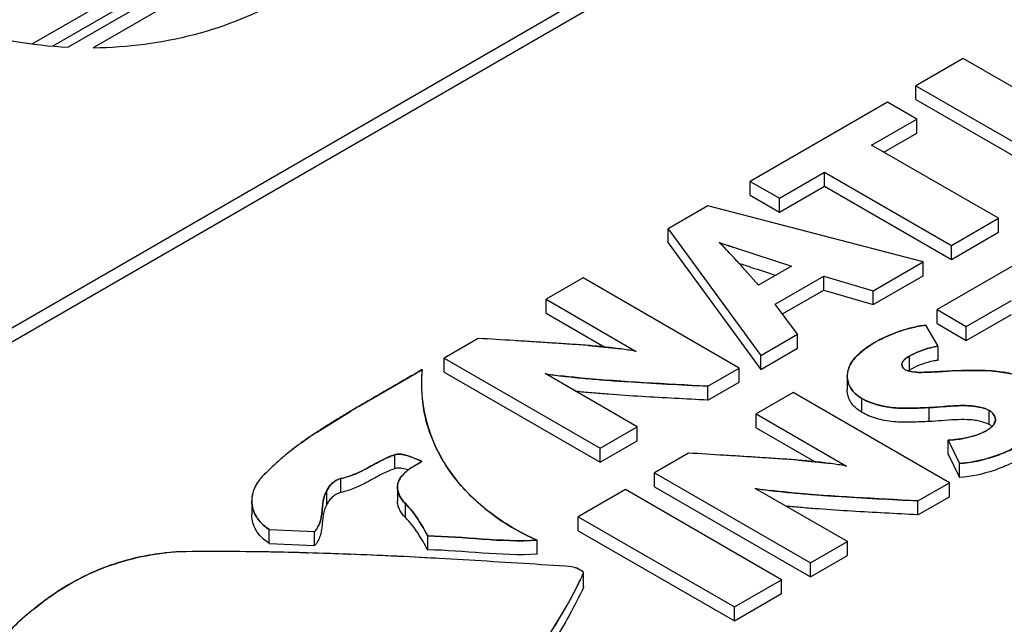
# Model space of a CAD drawing. Header units: inches. Extents: x 0 to 22, y 0 to 17.
# Tile 7 of 36: x 3.649 to 3.994, y 12.558 to 12.77. Entities that reach past the tile are written whole.
import ezdxf

# ---------------------------------------------------------------- set-up
doc = ezdxf.new("R2010")
doc.units = ezdxf.units.IN
doc.header["$LTSCALE"] = 1.21
doc.header["$MEASUREMENT"] = 0
doc.layers.get('0').update_dxf_attribs({"linetype": 'CONTINUOUS'})

msp = doc.modelspace()

# ---------------------------------------------------------------- linework, layer by layer
at = {"color": 7, "linetype": 'CONTINUOUS'}
for p, q in [((4.241393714, 13.0058257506), (3.5482765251, 12.6056285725)), ((4.241393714, 13.0009269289), (3.5482765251, 12.6007297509)), ((3.6533442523, 12.7617615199), (3.9615768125, 12.9397311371)), ((3.6604868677, 12.7609862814), (3.963270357, 12.9358096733)), ((3.9729696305, 12.9379130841), (3.6658971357, 12.7606132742)), ((3.9732677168, 12.9328290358), (3.6747023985, 12.7604411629)), ((3.9796727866, 12.7566424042), (3.9631765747, 12.7471176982)), ((4.034397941, 12.7250447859), (3.9796727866, 12.7566424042)), ((3.9631765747, 12.7422188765), (3.9631765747, 12.7471176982)), ((3.9631765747, 12.7471176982), (4.0179017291, 12.7155200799)), ((3.9631765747, 12.7422188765), (4.0179017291, 12.7106212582)), ((3.95317396, 12.7413423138), (3.9050956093, 12.7135824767)), ((3.9634171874, 12.7354280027), (3.95317396, 12.7413423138)), ((3.9476212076, 12.7263076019), (3.9634171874, 12.7354280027)), ((3.9634171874, 12.7305291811), (3.9634171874, 12.7354280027)), ((3.9518634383, 12.7238581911), (3.9634171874, 12.7305291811)), ((3.9921031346, 12.7006242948), (3.9476212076, 12.7263076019)), ((3.9153388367, 12.7076681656), (3.9311249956, 12.7167828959)), ((3.9311249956, 12.7167828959), (3.9756069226, 12.6910995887)), ((3.9311249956, 12.7118840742), (3.9311249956, 12.7167828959)), ((3.9050956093, 12.7086836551), (3.9050956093, 12.7135824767)), ((3.9050956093, 12.7135824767), (3.9153388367, 12.7076681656)), ((3.9153388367, 12.7027693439), (3.9311249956, 12.7118840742)), ((3.9311249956, 12.7118840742), (3.9756069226, 12.6862007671)), ((3.9050956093, 12.7086836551), (3.9153388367, 12.7027693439)), ((3.9153388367, 12.7027693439), (3.9153388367, 12.7076681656)), ((3.890161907, 12.7049599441), (3.876323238, 12.6969696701)), ((3.9656799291, 12.6853678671), (3.890161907, 12.7049599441)), ((3.9756069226, 12.6910995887), (3.9921031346, 12.7006242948)), ((3.9921031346, 12.6957254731), (3.9921031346, 12.7006242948)), ((3.876323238, 12.6920708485), (3.876323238, 12.6969696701)), ((3.876323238, 12.6969696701), (3.9087686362, 12.6525079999)), ((4.0186599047, 12.6963992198), (3.9705805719, 12.6686388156)), ((3.9756069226, 12.6862007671), (3.9921031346, 12.6957254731)), ((3.876323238, 12.6920708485), (3.9087686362, 12.6476091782)), ((3.8944927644, 12.6918795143), (3.8942283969, 12.6921446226)), ((3.8942283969, 12.6921446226), (3.919481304, 12.6837897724)), ((3.9004508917, 12.6855986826), (3.8944927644, 12.6918795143)), ((3.9756069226, 12.6862007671), (3.9756069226, 12.6910995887)), ((3.9079918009, 12.6771558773), (3.9004508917, 12.6855986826)), ((3.919481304, 12.6837897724), (3.9079918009, 12.6771558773)), ((3.9481672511, 12.6752562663), (3.9656799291, 12.6853678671)), ((3.9656799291, 12.6804690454), (3.9656799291, 12.6853678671)), ((3.8464577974, 12.679725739), (3.8334814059, 12.6722333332)), ((3.9011829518, 12.6481281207), (3.8464577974, 12.679725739)), ((3.9138519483, 12.6705163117), (3.9308176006, 12.6803120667)), ((3.9308176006, 12.6803120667), (3.9481672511, 12.6752562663)), ((3.9308176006, 12.6754132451), (3.9308176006, 12.6803120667)), ((3.9481672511, 12.6703574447), (3.9656799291, 12.6804690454)), ((3.9163926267, 12.6670844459), (3.9308176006, 12.6754132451)), ((3.9308176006, 12.6754132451), (3.9481672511, 12.6703574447)), ((3.9481672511, 12.6703574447), (3.9481672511, 12.6752562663)), ((3.8334814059, 12.6673345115), (3.8334814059, 12.6722333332)), ((3.8334814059, 12.6722333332), (3.8651290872, 12.6539603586)), ((3.9216694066, 12.659956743), (3.9138519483, 12.6705163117)), ((3.9808228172, 12.6627250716), (3.996618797, 12.6718454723)), ((3.8334814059, 12.6673345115), (3.8540771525, 12.6554292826)), ((3.9705805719, 12.6686388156), (3.9808228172, 12.6627250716)), ((3.9705805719, 12.663739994), (3.9705805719, 12.6686388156)), ((3.9808228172, 12.6578262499), (3.996618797, 12.6669466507)), ((3.9709743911, 12.6557753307), (3.9666011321, 12.6631736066)), ((3.9705805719, 12.663739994), (3.9808228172, 12.6578262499)), ((3.9808228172, 12.6578262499), (3.9808228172, 12.6627250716)), ((3.9087686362, 12.6525079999), (3.9216694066, 12.659956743)), ((3.9216694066, 12.6550579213), (3.9216694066, 12.659956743)), ((3.8097147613, 12.6585107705), (3.7977558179, 12.6516058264)), ((3.9709743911, 12.650876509), (3.9709743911, 12.6557753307)), ((3.9087686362, 12.6476091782), (3.9216694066, 12.6550579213)), ((3.9087686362, 12.6476091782), (3.9087686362, 12.6525079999)), ((3.9608843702, 12.6473993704), (3.9608843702, 12.6522981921)), ((3.7977558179, 12.6467070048), (3.7977558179, 12.6516058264)), ((3.7977558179, 12.6516058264), (3.8524809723, 12.6200082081)), ((3.9583005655, 12.6489129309), (3.958245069, 12.6493462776)), ((3.7977558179, 12.6467070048), (3.8524809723, 12.6151093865)), ((3.8654573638, 12.627500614), (3.8331362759, 12.646162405)), ((3.8901638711, 12.6417658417), (3.9011829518, 12.6481281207)), ((3.9011829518, 12.6432292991), (3.9011829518, 12.6481281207)), ((3.93907474, 12.6453846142), (3.93907474, 12.6404857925)), ((3.8901638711, 12.63686702), (3.9011829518, 12.6432292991)), ((3.8901638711, 12.63686702), (3.8901638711, 12.6417658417)), ((3.9201530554, 12.6395225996), (3.9071766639, 12.6320301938)), ((3.9748772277, 12.6079255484), (3.9201530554, 12.6395225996)), ((3.9441583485, 12.6325920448), (3.9441583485, 12.6374908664)), ((3.9071766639, 12.6271313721), (3.9071766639, 12.6320301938)), ((3.9071766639, 12.6320301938), (3.9388219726, 12.6137585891)), ((3.9678474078, 12.6293910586), (3.9678474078, 12.6342898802)), ((3.988793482, 12.6283941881), (3.988793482, 12.6332930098)), ((3.9880931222, 12.6287458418), (3.9855003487, 12.6295286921)), ((3.988793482, 12.6283941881), (3.9880931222, 12.6287458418)), ((3.8524809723, 12.6200082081), (3.8654573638, 12.627500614)), ((3.8654573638, 12.6226017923), (3.8654573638, 12.627500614)), ((3.9071766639, 12.6271313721), (3.9277765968, 12.6152241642)), ((3.8524809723, 12.6151093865), (3.8654573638, 12.6226017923)), ((3.9744166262, 12.6179225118), (3.9744166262, 12.6228213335)), ((3.9744166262, 12.6228213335), (3.9784746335, 12.6146978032)), ((3.7804444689, 12.6128445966), (3.7804444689, 12.6177434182)), ((3.8524809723, 12.6151093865), (3.8524809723, 12.6200082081)), ((3.8834110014, 12.6183081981), (3.8714510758, 12.611402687)), ((3.9744166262, 12.6179225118), (3.9784746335, 12.6097989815)), ((3.7897763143, 12.6152347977), (3.7872102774, 12.6137497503)), ((3.9784746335, 12.6097989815), (3.9784746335, 12.6146978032)), ((3.7835891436, 12.6109989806), (3.783021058, 12.6103946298)), ((3.785246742, 12.6124086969), (3.7830662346, 12.6129444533)), ((3.8714510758, 12.611402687), (3.9261752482, 12.5798056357)), ((3.8714510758, 12.6065038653), (3.8714510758, 12.611402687)), ((3.7615509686, 12.6044829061), (3.7615509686, 12.6093817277)), ((3.963858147, 12.6015632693), (3.9748772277, 12.6079255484)), ((3.9748772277, 12.6030267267), (3.9748772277, 12.6079255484)), ((3.7565629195, 12.6002521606), (3.7565629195, 12.6051509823)), ((3.7813815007, 12.6063931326), (3.7813815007, 12.601494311)), ((3.8612844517, 12.6055326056), (3.8447892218, 12.5960084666)), ((3.916008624, 12.5739355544), (3.8612844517, 12.6055326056)), ((3.8714510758, 12.6065038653), (3.9261752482, 12.5749068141)), ((3.9391516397, 12.5872980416), (3.9068312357, 12.6059594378)), ((3.7302962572, 12.6015716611), (3.7302962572, 12.5966728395)), ((3.7841459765, 12.5957112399), (3.7841459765, 12.6006100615)), ((3.963858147, 12.5966644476), (3.9748772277, 12.6030267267)), ((3.963858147, 12.5966644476), (3.963858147, 12.6015632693)), ((3.8447892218, 12.5960084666), (3.8995133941, 12.5644114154)), ((3.8447892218, 12.591109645), (3.8447892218, 12.5960084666)), ((3.7364035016, 12.5915616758), (3.7522859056, 12.5907757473)), ((3.7364035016, 12.5866628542), (3.7364035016, 12.5915616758)), ((3.7522859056, 12.5858769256), (3.7522859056, 12.5907757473)), ((3.8447892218, 12.591109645), (3.8995133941, 12.5595125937)), ((3.7364035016, 12.5866628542), (3.7522859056, 12.5858769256)), ((3.7919732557, 12.5844043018), (3.7919732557, 12.5893031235)), ((3.8303632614, 12.5828585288), (3.8303632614, 12.5877573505)), ((3.9261752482, 12.5798056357), (3.9391516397, 12.5872980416)), ((3.9391516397, 12.5823992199), (3.9391516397, 12.5872980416)), ((3.9261752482, 12.5749068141), (3.9391516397, 12.5823992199)), ((3.9261752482, 12.5749068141), (3.9261752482, 12.5798056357)), ((3.8439478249, 12.57813747), (3.8423526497, 12.57849859)), ((3.846591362, 12.5760954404), (3.8466360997, 12.5762849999)), ((3.846591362, 12.5711966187), (3.846591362, 12.5760954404)), ((3.8466360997, 12.5713862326), (3.8466360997, 12.5762850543)), ((3.8995133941, 12.5644114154), (3.916008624, 12.5739355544)), ((3.916008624, 12.5690367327), (3.916008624, 12.5739355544)), ((3.8466360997, 12.5713862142), (3.846591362, 12.5711966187)), ((3.8995133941, 12.5595125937), (3.916008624, 12.5690367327)), ((3.8995133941, 12.5595125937), (3.8995133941, 12.5644114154))]:
    msp.add_line(p, q, dxfattribs=at)
at = {"color": 40, "linetype": 'CONTINUOUS'}
for p, q in [((3.8946215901, 12.6920079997), (3.8944585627, 12.6919138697)), ((3.898794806, 12.687406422), (3.8991525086, 12.6870197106)), ((3.9001867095, 12.685889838), (3.9005315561, 12.6855095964)), ((3.9033764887, 12.6823270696), (3.9079918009, 12.6771558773)), ((3.8483313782, 12.6560226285), (3.8597568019, 12.6548186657)), ((3.9452859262, 12.6548750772), (3.9486082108, 12.6570375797)), ((3.8646795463, 12.6540418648), (3.8648337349, 12.6541308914)), ((3.9422815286, 12.6522554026), (3.9452859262, 12.6548750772)), ((3.9582450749, 12.6493418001), (3.9584527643, 12.6485168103)), ((3.7677093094, 12.6346160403), (3.7878949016, 12.6463388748)), ((3.8335589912, 12.6460963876), (3.8334048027, 12.6460073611)), ((3.9584527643, 12.6485168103), (3.9586934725, 12.6481527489)), ((3.9594073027, 12.6475576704), (3.9613595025, 12.646873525)), ((3.9613595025, 12.646873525), (3.9621463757, 12.6467469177)), ((3.9621463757, 12.6467469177), (3.9639359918, 12.6466180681)), ((3.9651722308, 12.6466093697), (3.9666151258, 12.646643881)), ((3.9692491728, 12.6467524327), (3.969713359, 12.6467748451)), ((3.9726935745, 12.6469320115), (3.9740717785, 12.6470067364)), ((3.9759480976, 12.6471022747), (3.9798073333, 12.6472423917)), ((3.9798073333, 12.6472423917), (3.9883735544, 12.6471854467)), ((3.7529596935, 12.6255772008), (3.7650876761, 12.6330654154)), ((3.9894443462, 12.6328561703), (3.988793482, 12.6332930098)), ((3.9904252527, 12.6283416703), (3.9906284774, 12.628656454)), ((3.9906284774, 12.628656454), (3.9909904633, 12.6296261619)), ((3.979609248, 12.623425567), (3.9840952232, 12.6245059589)), ((3.9840952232, 12.6245059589), (3.9876238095, 12.6260274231)), ((3.7499071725, 12.623528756), (3.750140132, 12.6236888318)), ((3.787616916, 12.6139999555), (3.7893996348, 12.6150283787)), ((3.9220193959, 12.6158181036), (3.9334530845, 12.6146145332)), ((3.783634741, 12.6110438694), (3.7849549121, 12.6121897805)), ((3.9383757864, 12.6138392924), (3.9385289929, 12.6139277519)), ((3.7813815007, 12.6063931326), (3.78156648, 12.6078153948)), ((3.7818003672, 12.6084996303), (3.7821310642, 12.6091641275)), ((3.7821310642, 12.6091641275), (3.7830498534, 12.6104276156)), ((3.9072542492, 12.6058932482), (3.9071000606, 12.6058042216)), ((3.7495841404, 12.5833446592), (3.750103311, 12.5833301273)), ((3.7643181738, 12.5828571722), (3.7648596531, 12.5828364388)), ((3.8436133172, 12.5782566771), (3.8441429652, 12.5780581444)), ((3.8441429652, 12.5780581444), (3.8445577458, 12.5778686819)), ((3.8445577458, 12.5778686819), (3.8453660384, 12.5774438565)), ((3.8459227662, 12.577116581), (3.8463864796, 12.57675852)), ((3.8463864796, 12.57675852), (3.8465365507, 12.5765791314)), ((3.8465365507, 12.5765791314), (3.8466360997, 12.5762850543))]:
    msp.add_line(p, q, dxfattribs=at)
for centre, radius, start, end in [((3.772322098, 12.5700769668), 0.1725153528, 42.8522569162, 44.9296496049), ((4.1201200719, 13.3414262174), 0.6874544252, 250.8513865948, 251.2523822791), ((3.7456431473, 12.5454704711), 0.20880927, 42.2585059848, 42.6788015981), ((3.5864977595, 12.4019248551), 0.4231282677, 41.505232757, 42.0832647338), ((3.9764224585, 12.6059657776), 0.0581933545, 110.2436032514, 112.0928056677), ((3.975654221, 12.6080237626), 0.0559966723, 109.7259519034, 110.2347062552), ((3.9750188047, 12.609815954), 0.0540951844, 107.9384042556, 109.7331274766), ((3.9744930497, 12.6114174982), 0.052409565, 107.5360794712, 107.9308276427), ((3.9739674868, 12.6131101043), 0.0506372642, 105.3576202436, 107.5460980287), ((3.974868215, 12.6284647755), 0.0275867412, 98.1143036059, 104.2130395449), ((3.8427499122, 12.531055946), 0.1249257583, 79.8898381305, 82.1756871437), ((3.2845685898, 13.508760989), 0.9985535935, 300.2686664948, 300.4103347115), ((3.8408264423, 12.6426850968), 0.0510365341, 174.4895211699, 182.1835158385), ((3.8580479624, 12.8056229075), 0.16139523, 261.2726342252, 263.1532063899), ((3.9468317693, 12.6453812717), 0.0077570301, 165.2095188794, 179.9753116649), ((3.9475036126, 12.6452025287), 0.0084522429, 159.0776549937, 165.200645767), ((3.9647117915, 12.6748666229), 0.0282592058, 268.4268619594, 269.5038571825), ((3.9647738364, 12.6827871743), 0.0361799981, 269.5142192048, 270.6309227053), ((3.9602772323, 12.8324474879), 0.1859116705, 271.9536423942, 272.766120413), ((3.953528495, 12.975756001), 0.3293790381, 272.8165058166, 272.9691192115), ((3.9316207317, 13.3927716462), 0.7469697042, 272.9904350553, 273.1520528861), ((3.9916475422, 12.320301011), 0.3271781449, 92.7503593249, 93.0793684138), ((3.985141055, 12.5829747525), 0.064292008, 86.0224730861, 87.1180447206), ((3.8410055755, 12.642689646), 0.0512157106, 182.1809661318, 184.2567992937), ((4.1403465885, 12.0016086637), 0.7345453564, 120.4843698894, 120.7219540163), ((3.9857427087, 12.6317855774), 0.0058154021, 315.8146562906, 319.6764132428), ((3.9864986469, 12.6311459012), 0.0048251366, 319.658839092, 324.4670327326), ((3.988485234, 12.6300445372), 0.0025399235, 350.5190520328, 357.7302290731), ((3.841335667, 12.4905721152), 0.1613588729, 123.2092466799, 124.4142439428), ((3.9800004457, 12.6392447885), 0.0152582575, 299.9750063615, 302.1991938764), ((3.9809626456, 12.6377098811), 0.0134466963, 302.2148883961, 303.7565170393), ((3.9819495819, 12.6362435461), 0.0116791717, 303.7282866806, 306.565671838), ((3.9830497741, 12.6347575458), 0.0098302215, 306.5751671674, 309.24321759), ((3.9839434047, 12.6336623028), 0.0084166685, 309.2485118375, 311.8627577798), ((3.9848573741, 12.6326484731), 0.0070516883, 311.8294716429, 315.800754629), ((3.9670248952, 12.7201642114), 0.09762312, 274.3424212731, 275.0012460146), ((3.9698846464, 12.6875306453), 0.0648644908, 274.9977534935, 276.0581852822), ((3.9714706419, 12.6724966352), 0.0497470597, 276.0691577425, 277.1946717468), ((3.9720619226, 12.6677005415), 0.0449146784, 277.2125848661, 277.7656288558), ((3.9723938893, 12.6653422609), 0.0425331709, 277.7517961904, 279.7669316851), ((3.8231354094, 12.5539132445), 0.0698080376, 118.5463134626, 118.8988560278), ((3.9164013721, 12.4903208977), 0.1254578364, 79.9123926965, 82.1884158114), ((3.7979526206, 12.5955248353), 0.0211343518, 126.0402562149, 127.9522029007), ((3.7994658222, 12.5934604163), 0.023693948, 125.3641735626, 126.0619526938), ((3.8013296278, 12.5908129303), 0.0269316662, 123.4955070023, 125.3378474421), ((3.8046320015, 12.5858212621), 0.0329168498, 121.8130165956, 123.4940895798), ((3.8074502, 12.5813093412), 0.0382365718, 121.2450453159, 121.8375536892), ((3.7432296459, 12.6007619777), 0.0130877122, 148.4020222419, 151.9327210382), ((3.7437364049, 12.6004486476), 0.013683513, 144.2118089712, 148.3963353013), ((3.7446218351, 12.5997927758), 0.0147853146, 135.9430033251, 144.15661959), ((3.7867450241, 12.6064269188), 0.0053614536, 159.5610085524, 164.9908209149), ((3.7867955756, 12.6064083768), 0.0054152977, 157.2832841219, 159.563953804), ((3.7414246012, 12.6014893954), 0.0111345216, 166.0083337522, 169.3635359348), ((3.7416015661, 12.601446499), 0.0113166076, 164.9120304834, 166.0142219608), ((3.7418344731, 12.6013813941), 0.0115584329, 160.7466426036, 164.9009539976), ((3.7422482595, 12.6012364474), 0.0119968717, 156.4958250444, 160.7447541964), ((3.7426706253, 12.6010537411), 0.0124570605, 153.0593020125, 156.4999592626), ((3.7429388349, 12.600919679), 0.0127569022, 151.9431682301, 153.0683032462), ((3.9317056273, 12.7648777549), 0.1608537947, 261.2565755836, 263.1441020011), ((3.7407869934, 12.6015714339), 0.0104907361, 177.8954857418, 179.9987587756), ((3.740918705, 12.6015656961), 0.0106225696, 173.7721841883, 177.8906469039), ((3.7411550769, 12.6015393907), 0.0108604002, 169.3603085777, 173.7695036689), ((3.8653468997, 12.6666139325), 0.0862682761, 239.4987325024, 246.0761906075), ((3.7080678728, 12.5074287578), 0.0763299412, 90.6735916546, 96.2458934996), ((3.7177593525, 11.4818232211), 1.1019810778, 88.3450899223, 90.5505577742), ((3.709527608, 11.1499573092), 1.4339470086, 87.8102171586, 88.3785126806), ((3.6918586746, 10.7112675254), 1.8729920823, 86.8497586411, 87.7662971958), ((3.6773131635, 12.6564948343), 0.1874010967, 333.7704351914, 334.5944223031), ((3.6766721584, 12.6568106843), 0.1881156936, 332.9456300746, 333.7704282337), ((3.670860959, 12.6600285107), 0.1947547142, 321.2823203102, 332.8801496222), ((3.7682490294, 12.421621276), 0.1823494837, 129.3786243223, 129.8585883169), ((3.697274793, 12.5067064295), 0.0715486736, 129.897663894, 132.5070061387)]:
    msp.add_arc(centre, radius, start, end, dxfattribs=at)
at = {"color": 7, "linetype": 'CONTINUOUS'}
for centre, radius, start, end in [((4.1417293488, 13.4023854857), 0.7567651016, 251.4576548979, 251.812876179), ((4.6477786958, 14.95107607), 2.3860368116, 251.8755803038, 252.0857433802), ((3.8431461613, 12.5335689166), 0.1223822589, 79.8631110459, 82.2028272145), ((3.845325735, 12.5460169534), 0.1097449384, 79.6040925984, 79.839455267), ((3.8408088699, 12.6426862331), 0.0510189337, 174.4888963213, 180.0006459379), ((3.9681811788, 12.6347380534), 0.014613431, 119.9551586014, 122.0284789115), ((3.8408907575, 12.6426857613), 0.0511008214, 180.0001159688, 181.1486979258), ((3.8411017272, 12.6426947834), 0.0513119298, 181.1540474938, 187.4010350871), ((3.9858685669, 12.6233233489), 0.0058539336, 56.3591232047, 60.0231849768), ((3.9860793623, 12.623633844), 0.0054786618, 51.5471533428, 56.3955467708), ((3.9863380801, 12.6239547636), 0.0050664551, 46.5687795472, 51.581495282), ((3.9799371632, 12.6393515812), 0.0153823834, 299.9804524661, 301.9335043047), ((3.9167959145, 12.4928291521), 0.1229192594, 79.885886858, 82.2178243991), ((3.7894843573, 12.5856501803), 0.0286575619, 108.3876879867, 112.5682854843), ((3.9189794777, 12.5053286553), 0.1102305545, 79.6297144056, 79.8622900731), ((3.7869806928, 12.6063960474), 0.0055991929, 172.5049522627, 180.0298082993), ((3.6770528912, 12.6566209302), 0.187690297, 333.3116720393, 334.5937388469), ((3.6709068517, 12.6599966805), 0.1946989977, 321.2811814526, 332.9754642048), ((3.6765289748, 12.656883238), 0.1882762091, 333.0420966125, 333.3119605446)]:
    msp.add_arc(centre, radius, start, end, dxfattribs=at)
for start_param, end_param in [(-1.5576800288, -0.911738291), (-1.9801623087, -1.6363457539)]:
    msp.add_ellipse((3.6732334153, 12.8439192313), major_axis=(0.112, 0), ratio=0.7454040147, start_param=start_param, end_param=end_param, dxfattribs=at)
for points, knots in [([(3.9666011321, 12.6631736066), (3.9649203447, 12.6629514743), (3.9616415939, 12.6623136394), (3.9576924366, 12.661105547), (3.9547002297, 12.6599690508), (3.9519018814, 12.6587815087), (3.9498864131, 12.6577755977), (3.9486082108, 12.6570375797)], [0, 0, 0, 0, 0.26610049, 0.522901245, 0.6472363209, 0.7683411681, 1, 1, 1, 1]), ([(3.8597493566, 12.6548196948), (3.8576968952, 12.6551033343), (3.8535615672, 12.6555832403), (3.8473237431, 12.6561202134), (3.8410527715, 12.6565516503), (3.8347768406, 12.6569606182), (3.8285074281, 12.6573626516), (3.8201549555, 12.6578848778), (3.8138911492, 12.6582635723), (3.8097147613, 12.6585107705)], [0, 0, 0, 0, 0.1238738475, 0.2488239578, 0.374284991, 0.4996672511, 0.6248313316, 0.7498750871, 1, 1, 1, 1]), ([(3.9486082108, 12.6570375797), (3.947318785, 12.6562930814), (3.9454708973, 12.6550936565), (3.9432632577, 12.6532619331), (3.9418422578, 12.6518336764), (3.9406644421, 12.6503293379), (3.9397692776, 12.6487486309), (3.9392012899, 12.6470929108), (3.93907474, 12.6459495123), (3.93907474, 12.6453846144)], [0, 0, 0, 0, 0.2842170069, 0.4188960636, 0.5470035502, 0.6680738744, 0.7825501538, 0.8921680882, 1, 1, 1, 1]), ([(3.9608843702, 12.6522981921), (3.9616025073, 12.6527128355), (3.963125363, 12.653496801), (3.9664404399, 12.6548415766), (3.9691276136, 12.6555131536), (3.9709743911, 12.6557753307)], [0, 0, 0, 0, 0.2319601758, 0.4782323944, 1, 1, 1, 1]), ([(3.958245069, 12.6493462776), (3.9582450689, 12.6494906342), (3.958283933, 12.6497844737), (3.9584539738, 12.6502045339), (3.9587149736, 12.6506022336), (3.959177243, 12.6511195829), (3.9599030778, 12.6517018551), (3.9605461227, 12.6521028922), (3.9608843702, 12.6522981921)], [0, 0, 0, 0, 0.1049887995, 0.2126749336, 0.326935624, 0.4492905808, 0.7159352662, 1, 1, 1, 1]), ([(3.9594073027, 12.6475576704), (3.9591312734, 12.6477170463), (3.9586559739, 12.6481002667), (3.958369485, 12.6486453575), (3.9583005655, 12.6489129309)], [0, 0, 0, 0, 0.5356524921, 1, 1, 1, 1]), ([(3.9652545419, 12.6494318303), (3.9648612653, 12.6492879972), (3.9633635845, 12.6487031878), (3.9619139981, 12.6479938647), (3.9608843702, 12.6473993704)], [0, 0, 0, 0, 0.2604698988, 1, 1, 1, 1]), ([(3.9709743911, 12.650876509), (3.9704752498, 12.6508056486), (3.9685343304, 12.6504737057), (3.9666298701, 12.6499348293), (3.9652545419, 12.6494318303)], [0, 0, 0, 0, 0.2560976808, 1, 1, 1, 1]), ([(3.7900257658, 12.6475860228), (3.7849819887, 12.6446253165), (3.7773764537, 12.6402596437), (3.7685401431, 12.6351155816), (3.7635298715, 12.6321424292), (3.7598075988, 12.6298982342), (3.756134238, 12.6276294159), (3.7525385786, 12.6253209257), (3.7490509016, 12.6229609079), (3.7457009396, 12.6205381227), (3.7425193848, 12.6180351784), (3.7385596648, 12.6146206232), (3.7357751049, 12.6119148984), (3.7339963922, 12.6100740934)], [0, 0, 0, 0, 0.2593174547, 0.3888204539, 0.4533411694, 0.5176341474, 0.5815352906, 0.6447695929, 0.7070770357, 0.7682283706, 0.8280396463, 0.8865032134, 1, 1, 1, 1]), ([(3.8331362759, 12.646162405), (3.8354649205, 12.6457949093), (3.8401609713, 12.6451818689), (3.8472439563, 12.644482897), (3.8543656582, 12.6438840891), (3.8638939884, 12.6432045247), (3.8758297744, 12.6425184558), (3.8853852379, 12.6420269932), (3.8901638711, 12.6417658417)], [0, 0, 0, 0, 0.1236072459, 0.2482210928, 0.3731649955, 0.4983206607, 0.749071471, 1, 1, 1, 1]), ([(3.93907474, 12.6453846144), (3.9390747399, 12.6446465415), (3.9392385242, 12.6435199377), (3.9397624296, 12.6420984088), (3.9405203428, 12.6406750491), (3.9419146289, 12.6389996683), (3.94335529, 12.6379545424), (3.9441583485, 12.6374908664)], [0, 0, 0, 0, 0.2254981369, 0.3418733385, 0.461871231, 0.7166864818, 1, 1, 1, 1]), ([(3.9798073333, 12.6472423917), (3.9789601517, 12.6472235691), (3.97727696, 12.6471676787), (3.9747547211, 12.6470455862), (3.9722199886, 12.6469055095), (3.9696257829, 12.6467661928), (3.9669448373, 12.646648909), (3.9646700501, 12.6465818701), (3.96286374, 12.6466569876), (3.9615934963, 12.6468062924), (3.960431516, 12.6470776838), (3.9597229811, 12.6473754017), (3.9594073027, 12.6475576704)], [0, 0, 0, 0, 0.1236958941, 0.2458177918, 0.3686024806, 0.4942662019, 0.6250294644, 0.7603720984, 0.8262583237, 0.8887738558, 0.9467900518, 1, 1, 1, 1]), ([(4.004983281, 12.6428177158), (4.0041573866, 12.6432945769), (4.0023989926, 12.644183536), (3.999578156, 12.6452837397), (3.9970642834, 12.6460070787), (3.9949637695, 12.6464573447), (3.9927884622, 12.6468199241), (3.9900060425, 12.6471150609), (3.9854886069, 12.647329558), (3.9820805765, 12.6472875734), (3.9798073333, 12.6472423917)], [0, 0, 0, 0, 0.1104467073, 0.2277148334, 0.3501964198, 0.4129217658, 0.4764302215, 0.6055185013, 0.7366801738, 1, 1, 1, 1]), ([(3.8901638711, 12.63686702), (3.8824278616, 12.6372897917), (3.8708270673, 12.6378635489), (3.8573112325, 12.6387571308), (3.8496121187, 12.6393792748), (3.8457713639, 12.6397336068), (3.8438540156, 12.6399258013)], [0, 0, 0, 0, 0.5007582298, 0.7507101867, 0.8754523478, 1, 1, 1, 1]), ([(3.9441583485, 12.6325920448), (3.9433552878, 12.633055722), (3.9419146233, 12.634100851), (3.9405203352, 12.6357762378), (3.9397624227, 12.6371996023), (3.9392385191, 12.6386211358), (3.9390747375, 12.6397477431), (3.93907474, 12.6404858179)], [0, 0, 0, 0, 0.2833135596, 0.5381287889, 0.6581266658, 0.7745018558, 1, 1, 1, 1]), ([(3.8303632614, 12.5877573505), (3.8273515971, 12.589096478), (3.8216472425, 12.5920168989), (3.8139005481, 12.59719638), (3.807252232, 12.6029042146), (3.8017067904, 12.6090363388), (3.7972454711, 12.6155000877), (3.7938388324, 12.6222096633), (3.7914564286, 12.6290774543), (3.7905195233, 12.6337576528), (3.7902172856, 12.6360851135)], [0, 0, 0, 0, 0.1506053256, 0.2920726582, 0.4248673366, 0.5499753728, 0.6688149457, 0.7826910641, 0.8927564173, 1, 1, 1, 1]), ([(3.9441583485, 12.6374908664), (3.9449320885, 12.6370441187), (3.9466090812, 12.6362357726), (3.9493178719, 12.6352908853), (3.9522413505, 12.6345848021), (3.9552964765, 12.634148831), (3.9584163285, 12.6339899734), (3.9626059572, 12.6340262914), (3.9657492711, 12.6342095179), (3.9678474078, 12.6342898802)], [0, 0, 0, 0, 0.1105114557, 0.229506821, 0.35427879, 0.481927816, 0.6106413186, 0.7402904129, 1, 1, 1, 1]), ([(3.9678474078, 12.6342898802), (3.9687466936, 12.6343251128), (3.9705501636, 12.6344345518), (3.9732551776, 12.63464875), (3.9759636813, 12.6348498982), (3.9786648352, 12.6349738), (3.9813478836, 12.6349560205), (3.9835632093, 12.6347669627), (3.9853007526, 12.6344812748), (3.9865587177, 12.6341944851), (3.9877333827, 12.6338189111), (3.9884615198, 12.6334846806), (3.988793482, 12.6332930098)], [0, 0, 0, 0, 0.1273435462, 0.2556030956, 0.3839577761, 0.5116311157, 0.6381076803, 0.7633668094, 0.8257320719, 0.887156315, 0.9457610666, 1, 1, 1, 1]), ([(3.9678474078, 12.6293910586), (3.9657492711, 12.6293106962), (3.9626059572, 12.6291274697), (3.9584163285, 12.6290911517), (3.9552964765, 12.6292500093), (3.9522413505, 12.6296859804), (3.9493178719, 12.6303920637), (3.9466090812, 12.631336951), (3.9449320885, 12.632145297), (3.9441583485, 12.6325920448)], [0, 0, 0, 0, 0.2597095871, 0.3893586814, 0.518072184, 0.64572121, 0.770493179, 0.8894885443, 1, 1, 1, 1]), ([(3.988793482, 12.6332930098), (3.9891300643, 12.6330986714), (3.989739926, 12.6326638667), (3.9904573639, 12.6318617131), (3.9909133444, 12.630980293), (3.9910252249, 12.6303502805), (3.991025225, 12.6300474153)], [0, 0, 0, 0, 0.2838145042, 0.5422777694, 0.7788349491, 1, 1, 1, 1]), ([(3.9855003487, 12.6295286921), (3.9847907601, 12.6296750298), (3.9833519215, 12.6298951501), (3.9804294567, 12.6301063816), (3.9767299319, 12.6300234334), (3.9722962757, 12.6296697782), (3.9693294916, 12.6294491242), (3.9678474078, 12.6293910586)], [0, 0, 0, 0, 0.1227634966, 0.2462230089, 0.4961001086, 0.7486817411, 1, 1, 1, 1]), ([(3.991025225, 12.6300474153), (3.991025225, 12.6298695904), (3.9909881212, 12.6295093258), (3.9908145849, 12.6289853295), (3.9905383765, 12.6284824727), (3.990038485, 12.627822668), (3.9892210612, 12.627064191), (3.9884736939, 12.6265467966), (3.9880734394, 12.6262971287)], [0, 0, 0, 0, 0.107369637, 0.2167031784, 0.3310973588, 0.4522377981, 0.7151665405, 1, 1, 1, 1]), ([(3.9876238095, 12.6260274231), (3.9871850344, 12.6257740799), (3.9862520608, 12.6253040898), (3.9842219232, 12.6244974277), (3.9814529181, 12.6237312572), (3.9779790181, 12.6231288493), (3.9756055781, 12.6229121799), (3.9744166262, 12.6228213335)], [0, 0, 0, 0, 0.1110076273, 0.2284218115, 0.4781907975, 0.7387460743, 1, 1, 1, 1]), ([(3.9784746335, 12.6146978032), (3.9825773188, 12.6149562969), (3.9876297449, 12.6160491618), (3.9932867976, 12.6181334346), (3.996697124, 12.6195900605), (3.9991286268, 12.6208426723), (4.0006758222, 12.6217360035)], [0, 0, 0, 0, 0.525854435, 0.6507728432, 0.7714619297, 1, 1, 1, 1]), ([(3.7615509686, 12.6093817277), (3.7624480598, 12.6096106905), (3.7641983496, 12.6101194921), (3.7663171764, 12.6108990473), (3.7679274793, 12.6116000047), (3.7694582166, 12.6123328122), (3.7713039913, 12.6133129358), (3.7734787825, 12.6145319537), (3.7756804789, 12.6157270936), (3.7779894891, 12.6168388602), (3.7796062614, 12.6174651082), (3.7804444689, 12.6177434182)], [0, 0, 0, 0, 0.1340657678, 0.2637102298, 0.3266079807, 0.3883209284, 0.5094109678, 0.6291328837, 0.7493544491, 0.8721094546, 1, 1, 1, 1]), ([(3.7804444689, 12.6177434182), (3.7808444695, 12.6178762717), (3.7817310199, 12.6179926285), (3.783077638, 12.6178722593), (3.7844174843, 12.6175724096), (3.7854792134, 12.6172387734), (3.7862531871, 12.6169604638), (3.7867672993, 12.6167643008), (3.7871750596, 12.6166009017), (3.7875014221, 12.6164677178), (3.7877603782, 12.616361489), (3.7880373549, 12.616247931), (3.7883384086, 12.6161252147), (3.7886694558, 12.6159912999), (3.7890281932, 12.6158485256), (3.7893347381, 12.6157253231), (3.789564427, 12.6156177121), (3.7897042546, 12.6155402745), (3.7897978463, 12.6154730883), (3.7898474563, 12.6154174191), (3.7898685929, 12.615378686), (3.7898736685, 12.6153383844), (3.7898585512, 12.6152990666), (3.7898244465, 12.6152635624), (3.7897940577, 12.615244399), (3.7897763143, 12.6152347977)], [0, 0, 0, 0, 0.1251687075, 0.2609219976, 0.4002308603, 0.5320538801, 0.5912035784, 0.6444729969, 0.6954562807, 0.7216533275, 0.7491525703, 0.7785775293, 0.8105517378, 0.8456989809, 0.8846258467, 0.9252188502, 0.943791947, 0.9598933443, 0.9726919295, 0.9777267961, 0.9819300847, 0.9856140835, 0.9893975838, 0.9940087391, 1, 1, 1, 1]), ([(3.9334400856, 12.6146163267), (3.9313876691, 12.6148994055), (3.927252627, 12.6153785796), (3.9210154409, 12.615915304), (3.9147453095, 12.61634704), (3.9084702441, 12.6167565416), (3.9022016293, 12.6171591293), (3.893850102, 12.6176820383), (3.8875869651, 12.618061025), (3.8834110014, 12.6183081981)], [0, 0, 0, 0, 0.1238802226, 0.2488299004, 0.3742871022, 0.4996661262, 0.6248290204, 0.7498730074, 1, 1, 1, 1]), ([(4.0006758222, 12.6168371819), (3.9991286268, 12.6159438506), (3.996697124, 12.6146912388), (3.9932867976, 12.6132346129), (3.9876297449, 12.6111503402), (3.9825773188, 12.6100574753), (3.9784746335, 12.6097989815)], [0, 0, 0, 0, 0.2285380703, 0.3492271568, 0.474145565, 1, 1, 1, 1]), ([(3.7784860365, 12.6121132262), (3.777773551, 12.6118181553), (3.7763870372, 12.6111824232), (3.7743765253, 12.610128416), (3.7724141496, 12.6090351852), (3.7704413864, 12.6079459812), (3.7687517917, 12.6070840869), (3.7673472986, 12.6064432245), (3.7658732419, 12.6058317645), (3.7639466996, 12.6051450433), (3.7623613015, 12.6046897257), (3.7615509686, 12.6044829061)], [0, 0, 0, 0, 0.124195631, 0.2454377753, 0.3655147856, 0.4859617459, 0.6083518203, 0.6708559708, 0.7345424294, 0.8653136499, 1, 1, 1, 1]), ([(3.7830662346, 12.6129444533), (3.7826135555, 12.6130145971), (3.7817336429, 12.6130941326), (3.7808452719, 12.6129777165), (3.7804444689, 12.6128445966)], [0, 0, 0, 0, 0.5203029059, 1, 1, 1, 1]), ([(3.7872102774, 12.6137497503), (3.7865438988, 12.6133338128), (3.7852813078, 12.6124886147), (3.7841098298, 12.6115142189), (3.7835891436, 12.6109989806)], [0, 0, 0, 0, 0.5174615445, 1, 1, 1, 1]), ([(3.7339963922, 12.6100740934), (3.7334099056, 12.6094664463), (3.7323608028, 12.6081864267), (3.7311826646, 12.6060639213), (3.7304614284, 12.6038442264), (3.7302962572, 12.6023214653), (3.7302962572, 12.6015716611)], [0, 0, 0, 0, 0.2669335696, 0.5200739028, 0.7630018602, 1, 1, 1, 1]), ([(3.7565629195, 12.6051509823), (3.7568031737, 12.6055795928), (3.7573392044, 12.6064551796), (3.7583715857, 12.6076886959), (3.7597764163, 12.6087652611), (3.760926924, 12.6092224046), (3.7615509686, 12.6093817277)], [0, 0, 0, 0, 0.2190090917, 0.4566710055, 0.7129253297, 1, 1, 1, 1]), ([(3.783021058, 12.6103946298), (3.7828057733, 12.6101469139), (3.7824098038, 12.6096428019), (3.7819269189, 12.6088351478), (3.7815919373, 12.6079945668), (3.7814675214, 12.6074151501), (3.7814293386, 12.6071264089)], [0, 0, 0, 0, 0.2670377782, 0.5203350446, 0.7630173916, 1, 1, 1, 1]), ([(3.7522859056, 12.5907757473), (3.7527477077, 12.5912810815), (3.7535337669, 12.5923583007), (3.7542961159, 12.594155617), (3.7547147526, 12.5959903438), (3.7549361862, 12.5978431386), (3.7550948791, 12.5997044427), (3.7553205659, 12.6015650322), (3.7557472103, 12.6034139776), (3.7562485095, 12.6045902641), (3.7565629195, 12.6051509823)], [0, 0, 0, 0, 0.134866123, 0.2598783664, 0.3820427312, 0.5043892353, 0.6272643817, 0.750124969, 0.8733510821, 1, 1, 1, 1]), ([(3.7615509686, 12.6044829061), (3.760926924, 12.6043235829), (3.7597764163, 12.6038664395), (3.7583715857, 12.6027898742), (3.7573392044, 12.6015563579), (3.7568031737, 12.6006807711), (3.7565629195, 12.6002521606)], [0, 0, 0, 0, 0.2870746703, 0.5433289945, 0.7809909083, 1, 1, 1, 1]), ([(3.7813815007, 12.6063931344), (3.7813815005, 12.6058847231), (3.7815210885, 12.60484213), (3.7820881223, 12.6033352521), (3.7829708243, 12.6018959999), (3.7837281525, 12.6010249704), (3.7841459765, 12.6006100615)], [0, 0, 0, 0, 0.2323426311, 0.4750196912, 0.7309041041, 1, 1, 1, 1]), ([(3.9068312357, 12.6059594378), (3.9091596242, 12.6055912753), (3.9138553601, 12.6049772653), (3.920938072, 12.6042777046), (3.9280597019, 12.6036788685), (3.9375880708, 12.6029997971), (3.9495239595, 12.6023149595), (3.9590794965, 12.6018242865), (3.963858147, 12.6015632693)], [0, 0, 0, 0, 0.1236006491, 0.2482131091, 0.3731572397, 0.4983139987, 0.7490684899, 1, 1, 1, 1]), ([(3.7302962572, 12.6015716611), (3.7302962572, 12.6006463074), (3.7305514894, 12.5987511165), (3.7317266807, 12.5960383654), (3.7337054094, 12.5935514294), (3.7354377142, 12.5921858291), (3.7364035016, 12.5915616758)], [0, 0, 0, 0, 0.2272721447, 0.4629932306, 0.7175734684, 1, 1, 1, 1]), ([(3.7841459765, 12.5957112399), (3.7837281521, 12.5961261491), (3.7829708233, 12.5969971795), (3.7820881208, 12.5984364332), (3.7815210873, 12.5999433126), (3.7813815, 12.6009859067), (3.7813815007, 12.6014943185)], [0, 0, 0, 0, 0.2690959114, 0.5249803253, 0.7676573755, 1, 1, 1, 1]), ([(3.7841459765, 12.6006100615), (3.7850063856, 12.5997614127), (3.7865831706, 12.5979906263), (3.7886041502, 12.5951398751), (3.7903506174, 12.5922303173), (3.7914325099, 12.5902730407), (3.7919732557, 12.5893031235)], [0, 0, 0, 0, 0.2627064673, 0.5138525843, 0.7586063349, 1, 1, 1, 1]), ([(3.7565629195, 12.6002521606), (3.7562485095, 12.5996914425), (3.7557472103, 12.5985151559), (3.7553205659, 12.5966662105), (3.7550948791, 12.5948056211), (3.7549361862, 12.5929443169), (3.7547147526, 12.5910915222), (3.7542961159, 12.5892567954), (3.7535337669, 12.587459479), (3.7527477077, 12.5863822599), (3.7522859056, 12.5858769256)], [0, 0, 0, 0, 0.1266489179, 0.249875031, 0.3727356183, 0.4956107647, 0.6179572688, 0.7401216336, 0.865133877, 1, 1, 1, 1]), ([(3.963858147, 12.5966644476), (3.956122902, 12.5970869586), (3.9445232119, 12.5976593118), (3.9310086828, 12.5985517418), (3.9233103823, 12.5991736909), (3.9194700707, 12.5995281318), (3.9175529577, 12.5997204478)], [0, 0, 0, 0, 0.5007599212, 0.7507122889, 0.8754537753, 1, 1, 1, 1]), ([(3.7364035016, 12.5866628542), (3.7354377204, 12.5872870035), (3.7337054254, 12.5886525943), (3.731726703, 12.5911395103), (3.7305515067, 12.5938522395), (3.7302962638, 12.595747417), (3.7302962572, 12.5966727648)], [0, 0, 0, 0, 0.2824264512, 0.5370067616, 0.7727279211, 1, 1, 1, 1]), ([(3.7919732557, 12.5844043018), (3.7914325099, 12.5853742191), (3.7903506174, 12.5873314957), (3.7886041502, 12.5902410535), (3.7865831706, 12.5930918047), (3.7850063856, 12.594862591), (3.7841459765, 12.5957112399)], [0, 0, 0, 0, 0.2413936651, 0.4861474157, 0.7372935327, 1, 1, 1, 1]), ([(3.7919732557, 12.5893031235), (3.7983885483, 12.5891628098), (3.8111449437, 12.5880226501), (3.8239812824, 12.5873865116), (3.8303632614, 12.5877573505)], [0, 0, 0, 0, 0.5009400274, 1, 1, 1, 1]), ([(3.7071705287, 12.5837534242), (3.704276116, 12.583721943), (3.6985239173, 12.5833145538), (3.6901146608, 12.5818160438), (3.6821312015, 12.5795826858), (3.6747425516, 12.576757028), (3.668044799, 12.5734298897), (3.6620060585, 12.569732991), (3.6565030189, 12.5657756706), (3.653055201, 12.5629944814), (3.6513821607, 12.5615979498)], [0, 0, 0, 0, 0.1417230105, 0.2816255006, 0.4175625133, 0.5470120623, 0.668359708, 0.7831913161, 0.8932981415, 1, 1, 1, 1]), ([(3.8423526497, 12.57849859), (3.8311274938, 12.579231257), (3.8086529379, 12.580697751), (3.7748889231, 12.5825283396), (3.7410504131, 12.5837095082), (3.7184631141, 12.5838743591), (3.7071705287, 12.5837534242)], [0, 0, 0, 0, 0.2493940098, 0.4993242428, 0.7496262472, 1, 1, 1, 1]), ([(3.8303632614, 12.5828585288), (3.8239812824, 12.58248769), (3.8111449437, 12.5831238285), (3.7983885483, 12.5842639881), (3.7919732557, 12.5844043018)], [0, 0, 0, 0, 0.4990599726, 1, 1, 1, 1]), ([(3.8466360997, 12.5762849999), (3.8466361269, 12.5764912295), (3.846429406, 12.576737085), (3.8461657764, 12.5769503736), (3.8459253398, 12.5771201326), (3.8455962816, 12.5773178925), (3.8451865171, 12.5775432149), (3.8446438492, 12.5778331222), (3.8442292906, 12.5780280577), (3.8439478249, 12.57813747)], [0, 0, 0, 0, 0.1850485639, 0.2451215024, 0.3096423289, 0.4477845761, 0.5899289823, 0.7290320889, 1, 1, 1, 1]), ([(3.846591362, 12.5711966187), (3.8434559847, 12.564595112), (3.8362519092, 12.5514715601), (3.8275774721, 12.5392696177), (3.8228158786, 12.5333138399)], [0, 0, 0, 0, 0.4893870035, 1, 1, 1, 1]), ([(3.6513821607, 12.5615979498), (3.6491977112, 12.5597711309), (3.6451524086, 12.555963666), (3.6407861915, 12.5506818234), (3.6378495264, 12.5463281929), (3.6359371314, 12.5430540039), (3.6342842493, 12.5397391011), (3.6333404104, 12.5374881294), (3.6329038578, 12.5363631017)], [0, 0, 0, 0, 0.2703015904, 0.5257994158, 0.6486530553, 0.7684760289, 0.8854532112, 1, 1, 1, 1])]:
    msp.add_open_spline(points, degree=3, knots=knots, dxfattribs=at)
at = {"color": 40, "linetype": 'CONTINUOUS'}
for points in [[(3.9605565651, 12.6619391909), (3.9624999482, 12.6624725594), (3.9645194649, 12.6628984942), (3.9666011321, 12.6631736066)], [(3.939608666, 12.6482208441), (3.9401495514, 12.6496394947), (3.9410795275, 12.6509894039), (3.9422815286, 12.6522554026)], [(3.9680948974, 12.6552070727), (3.9654054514, 12.6545273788), (3.9629392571, 12.653484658), (3.9608843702, 12.6522981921)], [(3.9441583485, 12.6374908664), (3.9407393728, 12.6394649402), (3.93907474, 12.6424545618), (3.93907474, 12.6453846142)], [(3.9910231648, 12.6299439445), (3.9910642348, 12.6309726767), (3.9904896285, 12.6320426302), (3.9894443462, 12.6328561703)], [(3.7835891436, 12.6109989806), (3.783604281, 12.6110139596), (3.7836194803, 12.6110289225), (3.783634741, 12.6110438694)], [(3.7615509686, 12.6093817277), (3.7588486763, 12.6086918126), (3.7574727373, 12.6067740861), (3.7565629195, 12.6051509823)], [(3.7565629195, 12.6051509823), (3.7539692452, 12.6005254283), (3.7562155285, 12.595075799), (3.7522859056, 12.5907757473)], [(3.7841459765, 12.6006100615), (3.782434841, 12.6023092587), (3.7813815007, 12.6043817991), (3.7813815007, 12.6063931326)], [(3.7919732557, 12.5893031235), (3.7898192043, 12.5931667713), (3.7876973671, 12.5971072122), (3.7841459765, 12.6006100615)], [(3.7364035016, 12.5915616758), (3.7349791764, 12.5924821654), (3.7337994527, 12.593526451), (3.7328720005, 12.5946524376)], [(3.8303632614, 12.5877573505), (3.8175999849, 12.5870157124), (3.8047918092, 12.5890227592), (3.7919732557, 12.5893031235)]]:
    msp.add_open_spline(points, degree=3, dxfattribs=at)
for points, knots in [([(3.9486082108, 12.6570375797), (3.9502502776, 12.6579856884), (3.9522236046, 12.6589347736), (3.9543313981, 12.6598035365), (3.9545354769, 12.6598863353)], [0, 0, 0, 0, 0.9037595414, 1, 1, 1, 1]), ([(3.9608843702, 12.6522981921), (3.9596308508, 12.6515744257), (3.9583396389, 12.6505934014), (3.9582448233, 12.6494367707), (3.9582450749, 12.6493418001)], [0, 0, 0, 0, 0.9182517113, 1, 1, 1, 1]), ([(3.8901638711, 12.6417658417), (3.8753782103, 12.6425738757), (3.8581583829, 12.643344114), (3.8411542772, 12.6450944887), (3.8388072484, 12.6453786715)], [0, 0, 0, 0, 0.8610161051, 1, 1, 1, 1]), ([(3.9896006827, 12.6471119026), (3.991565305, 12.646974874), (3.9944524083, 12.6466287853), (3.9971809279, 12.6459600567), (3.9980598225, 12.6457077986)], [0, 0, 0, 0, 0.6692253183, 1, 1, 1, 1]), ([(3.790075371, 12.6372888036), (3.7914793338, 12.6240397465), (3.7997458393, 12.6073613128), (3.8176456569, 12.5945944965), (3.8215607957, 12.5922836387)], [0, 0, 0, 0, 0.8016718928, 1, 1, 1, 1]), ([(3.9678474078, 12.6342898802), (3.9634114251, 12.6341199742), (3.9548923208, 12.6334375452), (3.9469279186, 12.6358917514), (3.9441583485, 12.6374908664)], [0, 0, 0, 0, 0.5316274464, 1, 1, 1, 1]), ([(3.988793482, 12.6332930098), (3.9877213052, 12.6339120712), (3.9808902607, 12.6357700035), (3.9734898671, 12.6345109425), (3.9678474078, 12.6342898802)], [0, 0, 0, 0, 0.2114258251, 1, 1, 1, 1]), ([(3.7339963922, 12.6100740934), (3.736949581, 12.6131303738), (3.74191328, 12.6177763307), (3.7477497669, 12.6220431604), (3.7499071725, 12.623528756)], [0, 0, 0, 0, 0.6435826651, 1, 1, 1, 1]), ([(4.0006758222, 12.6217360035), (3.9990820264, 12.6208157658), (3.9927627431, 12.6175555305), (3.9847019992, 12.6150901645), (3.9784746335, 12.6146978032)], [0, 0, 0, 0, 0.2646029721, 1, 1, 1, 1]), ([(3.7804444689, 12.6177434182), (3.7754654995, 12.6160902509), (3.7705121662, 12.61224754), (3.7635769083, 12.6098988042), (3.7615509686, 12.6093817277)], [0, 0, 0, 0, 0.7216775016, 1, 1, 1, 1]), ([(3.7897763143, 12.6152347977), (3.7901178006, 12.6154195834), (3.7879862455, 12.6162511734), (3.7860658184, 12.6171087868), (3.7821881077, 12.6183225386), (3.7804444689, 12.6177434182)], [0, 0, 0, 0, 0.1320733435, 0.4323446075, 1, 1, 1, 1]), ([(3.963858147, 12.6015632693), (3.949074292, 12.6023707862), (3.9318547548, 12.6031376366), (3.914851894, 12.6048894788), (3.9125040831, 12.605174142)], [0, 0, 0, 0, 0.8609545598, 1, 1, 1, 1]), ([(3.7328720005, 12.5946524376), (3.7325628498, 12.5950277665), (3.7309817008, 12.5971898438), (3.7302962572, 12.5995897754), (3.7302962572, 12.6015716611)], [0, 0, 0, 0, 0.1777951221, 1, 1, 1, 1]), ([(3.6525588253, 12.5625720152), (3.6589937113, 12.5678525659), (3.6718048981, 12.57694429), (3.6909668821, 12.5823500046), (3.6997635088, 12.5833056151)], [0, 0, 0, 0, 0.5567242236, 1, 1, 1, 1])]:
    msp.add_open_spline(points, degree=3, knots=knots, dxfattribs=at)

doc.saveas('drawing.dxf')
